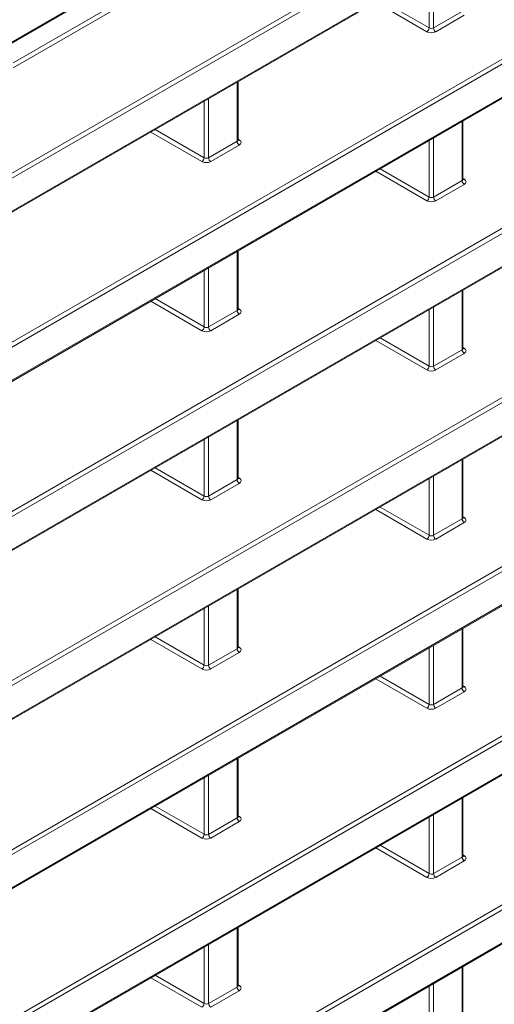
# Model space of a CAD drawing. Header units: millimetres. Extents: x 0 to 1118, y 0 to 864.
# Tile 172 of 235: x 969 to 976, y 372 to 388. Entities that reach past the tile are written whole.
import ezdxf

# ---------------------------------------------------------------- set-up
doc = ezdxf.new("R2010")
doc.units = ezdxf.units.MM

msp = doc.modelspace()

# ---------------------------------------------------------------- linework, layer by layer
at = {"color": 7, "linetype": 'Continuous', "lineweight": 15}
for p, q in [((961.053, 383.584), (996.601, 404.105)), ((960.483, 380.531), (996.601, 401.381)), ((959.433, 377.201), (997.991, 399.46)), ((961.053, 375.412), (996.601, 395.933)), ((961.053, 372.688), (996.601, 393.209)), ((961.053, 369.963), (996.601, 390.485)), ((961.053, 367.239), (996.601, 387.761)), ((972.239, 386.378), (972.239, 387.318)), ((975.863, 385.746), (975.863, 386.686)), ((961.053, 364.515), (996.601, 385.037)), ((972.239, 383.653), (972.239, 384.594)), ((975.863, 383.021), (975.863, 383.962)), ((972.239, 380.929), (972.239, 381.87)), ((975.863, 380.297), (975.863, 381.238)), ((972.239, 378.205), (972.239, 379.146)), ((975.863, 377.573), (975.863, 378.514)), ((972.239, 375.481), (972.239, 376.421)), ((975.863, 374.849), (975.863, 375.789)), ((972.239, 372.757), (972.239, 373.697)), ((975.863, 372.125), (975.863, 373.065))]:
    msp.add_line(p, q, dxfattribs=at)
at = {"color": 9, "linetype": 'Continuous', "lineweight": 0}
for p, q in [((961.063, 383.607), (996.611, 404.128)), ((959.408, 380.541), (996.577, 401.997)), ((996.611, 401.936), (959.443, 380.48)), ((960.414, 380.508), (996.611, 401.404)), ((998.001, 400.015), (960.414, 378.316)), ((960.506, 378.45), (997.966, 400.075)), ((959.443, 377.224), (998.001, 399.482)), ((961.028, 376.028), (996.577, 396.549)), ((996.611, 396.488), (961.063, 375.967)), ((961.063, 375.434), (996.611, 395.956)), ((961.028, 373.303), (996.577, 393.825)), ((996.611, 393.764), (961.063, 373.243)), ((961.063, 372.71), (996.611, 393.232)), ((961.028, 370.579), (996.577, 391.101)), ((996.611, 391.04), (961.063, 370.519)), ((961.063, 369.986), (996.611, 390.508)), ((968.615, 387.62), (971.155, 389.086)), ((971.19, 389.025), (968.615, 387.539)), ((975.318, 388.184), (975.318, 389.095)), ((975.388, 389.135), (975.388, 388.183)), ((975.282, 388.123), (974.458, 388.599)), ((974.529, 388.639), (975.318, 388.184)), ((975.388, 388.183), (975.849, 388.449)), ((975.883, 388.388), (975.423, 388.122)), ((961.028, 367.855), (996.577, 388.377)), ((996.611, 388.316), (961.063, 367.794)), ((961.063, 367.262), (996.611, 387.784)), ((972.225, 386.357), (972.225, 387.309)), ((971.694, 386.092), (971.694, 387.003)), ((971.764, 387.043), (971.764, 386.091)), ((975.849, 385.725), (975.849, 386.677)), ((971.658, 386.031), (970.834, 386.506)), ((970.905, 386.547), (971.694, 386.092)), ((971.764, 386.091), (972.225, 386.357)), ((972.239, 386.391), (972.261, 386.378)), ((975.318, 385.46), (975.318, 386.371)), ((975.388, 386.411), (975.388, 385.459)), ((972.259, 386.296), (971.799, 386.03)), ((975.282, 385.398), (974.458, 385.874)), ((974.529, 385.915), (975.318, 385.46)), ((975.388, 385.459), (975.849, 385.725)), ((975.863, 385.759), (975.885, 385.746)), ((961.028, 365.131), (996.577, 385.653)), ((996.611, 385.592), (961.063, 365.07)), ((975.883, 385.664), (975.423, 385.398)), ((961.063, 364.538), (996.611, 385.06)), ((972.225, 383.633), (972.225, 384.585)), ((971.694, 383.368), (971.694, 384.279)), ((971.764, 384.319), (971.764, 383.367)), ((975.849, 383.001), (975.849, 383.953)), ((970.905, 383.823), (971.694, 383.368)), ((971.658, 383.306), (970.834, 383.782)), ((971.764, 383.367), (972.225, 383.633)), ((972.239, 383.667), (972.261, 383.654)), ((975.318, 382.736), (975.318, 383.647)), ((975.388, 383.687), (975.388, 382.735)), ((972.259, 383.572), (971.799, 383.306)), ((975.282, 382.674), (974.458, 383.15)), ((974.529, 383.191), (975.318, 382.736)), ((975.388, 382.735), (975.849, 383.001)), ((975.863, 383.035), (975.885, 383.022)), ((975.883, 382.94), (975.423, 382.674)), ((972.225, 380.909), (972.225, 381.861)), ((971.764, 381.595), (971.764, 380.643)), ((971.694, 380.644), (971.694, 381.555)), ((970.905, 381.099), (971.694, 380.644)), ((975.849, 380.277), (975.849, 381.229)), ((971.658, 380.582), (970.834, 381.058)), ((972.239, 380.943), (972.261, 380.93)), ((975.388, 380.963), (975.388, 380.011)), ((971.764, 380.643), (972.225, 380.909)), ((972.259, 380.848), (971.799, 380.582)), ((975.318, 380.012), (975.318, 380.923)), ((974.529, 380.467), (975.318, 380.012)), ((975.282, 379.95), (974.458, 380.426)), ((975.863, 380.311), (975.885, 380.298)), ((975.388, 380.011), (975.849, 380.277)), ((975.883, 380.216), (975.423, 379.95)), ((972.225, 378.185), (972.225, 379.137)), ((971.764, 378.871), (971.764, 377.918)), ((971.694, 377.92), (971.694, 378.831)), ((975.849, 377.552), (975.849, 378.505)), ((971.658, 377.858), (970.834, 378.334)), ((970.905, 378.375), (971.694, 377.92)), ((975.388, 378.239), (975.388, 377.286)), ((971.764, 377.918), (972.225, 378.185)), ((972.259, 378.124), (971.799, 377.858)), ((972.239, 378.219), (972.261, 378.206)), ((975.318, 377.287), (975.318, 378.199)), ((975.282, 377.226), (974.458, 377.702)), ((974.529, 377.743), (975.318, 377.287)), ((975.388, 377.286), (975.849, 377.552)), ((975.883, 377.492), (975.423, 377.226)), ((975.863, 377.587), (975.885, 377.574)), ((972.225, 375.46), (972.225, 376.413)), ((971.694, 375.195), (971.694, 376.107)), ((971.764, 376.147), (971.764, 375.194)), ((975.849, 374.828), (975.849, 375.781)), ((971.658, 375.134), (970.834, 375.61)), ((970.905, 375.651), (971.694, 375.195)), ((971.764, 375.194), (972.225, 375.46)), ((972.259, 375.4), (971.799, 375.134)), ((972.239, 375.495), (972.261, 375.482)), ((975.318, 374.563), (975.318, 375.475)), ((975.388, 375.515), (975.388, 374.562)), ((975.282, 374.502), (974.458, 374.978)), ((974.529, 375.019), (975.318, 374.563)), ((975.388, 374.562), (975.849, 374.828)), ((975.883, 374.768), (975.423, 374.502)), ((975.863, 374.863), (975.885, 374.85)), ((972.225, 372.736), (972.225, 373.689)), ((971.694, 372.471), (971.694, 373.382)), ((971.764, 373.423), (971.764, 372.47)), ((975.849, 372.104), (975.849, 373.057)), ((971.658, 372.41), (970.834, 372.886)), ((970.905, 372.927), (971.694, 372.471)), ((971.764, 372.47), (972.225, 372.736)), ((972.239, 372.771), (972.261, 372.758)), ((975.318, 371.839), (975.318, 372.75)), ((975.388, 372.791), (975.388, 371.838)), ((972.259, 372.675), (971.799, 372.409))]:
    msp.add_line(p, q, dxfattribs=at)
for centre, radius, start, end in [((975.239, 388.189), 0.0793, 303.5222, 356.4778), ((975.465, 388.186), 0.077, 182.6523, 236.7703), ((972.302, 386.36), 0.077, 182.6523, 236.7703), ((972.245, 386.401), 0.0278, 257.7331, 303.5435), ((971.615, 386.097), 0.0793, 303.5222, 356.4778), ((971.841, 386.094), 0.077, 182.6523, 236.7703), ((975.926, 385.728), 0.077, 182.6523, 236.7703), ((975.869, 385.769), 0.0278, 257.8973, 303.5269), ((975.239, 385.465), 0.0793, 303.5222, 356.4778), ((975.465, 385.462), 0.077, 182.6523, 236.7703), ((972.302, 383.636), 0.077, 182.6523, 236.7703), ((972.245, 383.677), 0.0278, 257.8973, 303.5269), ((971.615, 383.373), 0.0793, 303.5222, 356.4778), ((971.841, 383.37), 0.077, 182.6523, 236.7703), ((975.926, 383.004), 0.077, 182.6523, 236.7703), ((975.869, 383.045), 0.0278, 257.8973, 303.5269), ((975.239, 382.741), 0.0793, 303.5222, 356.4778), ((975.465, 382.738), 0.077, 182.6523, 236.7703), ((972.245, 380.953), 0.0278, 257.8973, 303.5269), ((972.302, 380.912), 0.077, 182.6523, 236.7703), ((971.615, 380.648), 0.0793, 303.5222, 356.4778), ((971.841, 380.646), 0.077, 182.6523, 236.7703), ((975.869, 380.321), 0.0278, 257.8973, 303.5269), ((975.926, 380.28), 0.077, 182.6523, 236.7703), ((975.239, 380.016), 0.0793, 303.5222, 356.4778), ((975.465, 380.014), 0.077, 182.6523, 236.7703), ((972.302, 378.188), 0.077, 182.6523, 236.7703), ((972.245, 378.229), 0.0278, 257.8973, 303.5269), ((971.615, 377.924), 0.0793, 303.5222, 356.4778), ((971.841, 377.922), 0.077, 182.6523, 236.7703), ((975.926, 377.556), 0.077, 182.6523, 236.7703), ((975.869, 377.597), 0.0278, 257.8973, 303.5269), ((975.239, 377.292), 0.0793, 303.5222, 356.4778), ((975.465, 377.29), 0.077, 182.6523, 236.7703), ((972.302, 375.464), 0.077, 182.6523, 236.7703), ((972.245, 375.505), 0.0278, 257.8973, 303.5269), ((971.615, 375.2), 0.0793, 303.5222, 356.4778), ((971.841, 375.198), 0.077, 182.6523, 236.7703), ((975.926, 374.832), 0.077, 182.6523, 236.7703), ((975.869, 374.873), 0.0278, 257.8973, 303.5269), ((975.239, 374.568), 0.0793, 303.5222, 356.4778), ((975.465, 374.566), 0.077, 182.6523, 236.7703), ((972.302, 372.74), 0.077, 182.6523, 236.7703), ((972.245, 372.781), 0.0278, 257.8973, 303.5269), ((971.615, 372.476), 0.0793, 303.5222, 356.4778), ((971.841, 372.474), 0.077, 182.6523, 236.7703)]:
    msp.add_arc(centre, radius, start, end, dxfattribs=at)
for centre, major_axis, ratio, start_param, end_param in [((975.352, 388.164), (0.1, -0.0015), 0.587275, 3.953479, 5.506822), ((975.352, 388.205), (0.05, -0.0016), 0.597067, 3.96315, 5.516493), ((972.189, 386.379), (0.05, -0.0016), 0.597067, 5.516493, 6.301891), ((972.189, 386.338), (0.1, -0.0015), 0.587275, 5.506822, 7.060165), ((971.728, 386.072), (0.1, -0.0015), 0.587275, 3.953479, 5.506822), ((971.729, 386.113), (0.05, -0.0016), 0.597067, 3.96315, 5.516493), ((975.813, 385.747), (0.05, -0.0016), 0.597067, 5.516493, 6.301891), ((975.813, 385.706), (0.1, -0.0015), 0.587275, 5.506822, 7.060165), ((975.352, 385.44), (0.1, -0.0015), 0.587275, 3.953479, 5.506822), ((975.352, 385.481), (0.05, -0.0016), 0.597067, 3.96315, 5.516493), ((972.189, 383.654), (0.05, -0.0016), 0.597067, 5.516493, 6.301891), ((972.189, 383.614), (0.1, -0.0015), 0.587275, 5.506822, 7.060165), ((971.729, 383.388), (0.05, -0.0016), 0.597067, 3.96315, 5.516493), ((971.728, 383.348), (0.1, -0.0015), 0.587275, 3.953479, 5.506822), ((975.813, 383.022), (0.05, -0.0016), 0.597067, 5.516493, 6.301891), ((975.813, 382.982), (0.1, -0.0015), 0.587275, 5.506822, 7.060165), ((975.352, 382.716), (0.1, -0.0015), 0.587275, 3.953479, 5.506822), ((975.352, 382.756), (0.05, -0.0016), 0.597067, 3.96315, 5.516493), ((972.189, 380.93), (0.05, -0.0016), 0.597067, 5.516493, 6.301891), ((972.189, 380.89), (0.1, -0.0015), 0.587275, 5.506822, 7.060165), ((971.729, 380.664), (0.05, -0.0016), 0.597067, 3.96315, 5.516493), ((971.728, 380.624), (0.1, -0.0015), 0.587275, 3.953479, 5.506822), ((975.813, 380.298), (0.05, -0.0016), 0.597067, 5.516493, 6.301891), ((975.813, 380.258), (0.1, -0.0015), 0.587275, 5.506822, 7.060165), ((975.352, 380.032), (0.05, -0.0016), 0.597067, 3.96315, 5.516493), ((975.352, 379.992), (0.1, -0.0015), 0.587275, 3.953479, 5.506822), ((972.189, 378.206), (0.05, -0.0016), 0.597067, 5.516493, 6.301891), ((972.189, 378.166), (0.1, -0.0015), 0.587275, 5.506822, 7.060165), ((971.729, 377.94), (0.05, -0.0016), 0.597067, 3.96315, 5.516493), ((971.728, 377.9), (0.1, -0.0015), 0.587275, 3.953479, 5.506822), ((975.813, 377.574), (0.05, -0.0016), 0.597067, 5.516493, 6.301891), ((975.813, 377.534), (0.1, -0.0015), 0.587275, 5.506822, 7.060165), ((975.352, 377.308), (0.05, -0.0016), 0.597067, 3.96315, 5.516493), ((975.352, 377.268), (0.1, -0.0015), 0.587275, 3.953479, 5.506822), ((972.189, 375.482), (0.05, -0.0016), 0.597067, 5.516493, 6.301891), ((972.189, 375.442), (0.1, -0.0015), 0.587275, 5.506822, 7.060165), ((971.728, 375.176), (0.1, -0.0015), 0.587275, 3.953479, 5.506822), ((971.729, 375.216), (0.05, -0.0016), 0.597067, 3.96315, 5.516493), ((975.813, 374.85), (0.05, -0.0016), 0.597067, 5.516493, 6.301891), ((975.813, 374.81), (0.1, -0.0015), 0.587275, 5.506822, 7.060165), ((975.352, 374.544), (0.1, -0.0015), 0.587275, 3.953479, 5.506822), ((975.352, 374.584), (0.05, -0.0016), 0.597067, 3.96315, 5.516493), ((972.189, 372.758), (0.05, -0.0016), 0.597067, 5.516493, 6.301891), ((972.189, 372.718), (0.1, -0.0015), 0.587275, 5.506822, 7.060165), ((971.729, 372.492), (0.05, -0.0016), 0.597067, 3.96315, 5.516493)]:
    msp.add_ellipse(centre, major_axis=major_axis, ratio=ratio, start_param=start_param, end_param=end_param, dxfattribs=at)
at = {"color": 7, "linetype": 'Continuous', "lineweight": 15}
for points in [[(972.24, 386.372), (972.24, 386.372), (972.241, 386.371), (972.239, 386.376), (972.239, 386.377), (972.239, 386.377)], [(975.864, 385.74), (975.864, 385.74), (975.865, 385.739), (975.863, 385.744), (975.863, 385.745), (975.863, 385.745)], [(972.24, 383.648), (972.24, 383.648), (972.241, 383.647), (972.239, 383.652), (972.239, 383.653), (972.239, 383.653)], [(975.864, 383.016), (975.864, 383.016), (975.865, 383.015), (975.863, 383.02), (975.863, 383.021), (975.863, 383.021)], [(972.24, 380.924), (972.24, 380.924), (972.241, 380.923), (972.239, 380.928), (972.239, 380.929), (972.239, 380.929)], [(975.864, 380.292), (975.864, 380.292), (975.865, 380.291), (975.863, 380.296), (975.863, 380.297), (975.863, 380.297)], [(972.24, 378.2), (972.24, 378.2), (972.241, 378.199), (972.239, 378.204), (972.239, 378.205), (972.239, 378.205)], [(975.864, 377.568), (975.864, 377.568), (975.865, 377.567), (975.863, 377.572), (975.863, 377.573), (975.863, 377.573)], [(972.24, 375.476), (972.24, 375.476), (972.241, 375.475), (972.239, 375.48), (972.239, 375.481), (972.239, 375.481)], [(975.864, 374.844), (975.864, 374.844), (975.865, 374.843), (975.863, 374.848), (975.863, 374.849), (975.863, 374.849)], [(972.24, 372.752), (972.24, 372.752), (972.241, 372.751), (972.239, 372.755), (972.239, 372.757), (972.239, 372.757)]]:
    msp.add_open_spline(points, degree=3, knots=[0, 0, 0, 0, 0.251447, 0.972188, 1, 1, 1, 1], dxfattribs=at)

doc.saveas('drawing.dxf')
